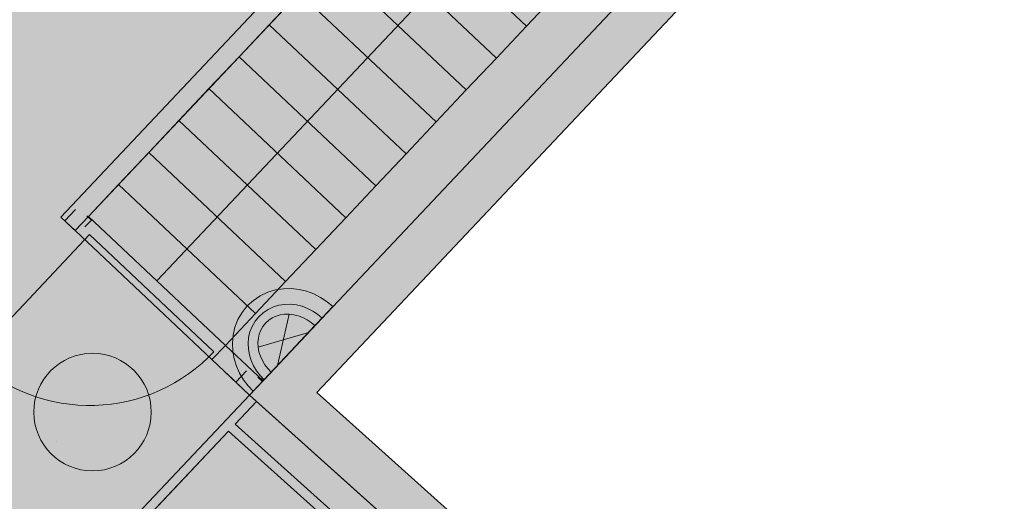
# Model space of a CAD drawing. Header units: metres. Extents: x 3492183 to 3492884, y 5882475 to 5882978.
# Tile 55 of 256: x 3492449.5 to 3492455.78, y 5882639.63 to 5882642.7. Entities that reach past the tile are written whole.
import ezdxf

# ---------------------------------------------------------------- set-up
doc = ezdxf.new("R2010")
doc.units = ezdxf.units.M
doc.header["$LTSCALE"] = 0.1
doc.linetypes.add('VW-01 Strichlinie kurz', pattern=[2, 1, -1])
for name, color, linetype, lineweight in [('A-Leuchten-Fassade', 7, 'Continuous', 9), ('A-Leuchten-Fassade Sicherheit CEAG 84022.1', 7, 'Continuous', 9), ('Keine', 7, 'Continuous', 9)]:
    doc.layers.add(name, color=color, linetype=linetype, lineweight=lineweight)
for name, color, linetype, lineweight, true_color in [('Bod-Einfassung-Rasenbord 100_30_5', 7, 'Continuous', 9, 0x454545), ('Bod-Pflaster Arena', 250, 'Continuous', 13, 0x333333), ('Bod-Pflaster Beton grau', 7, 'Continuous', 9, 0x454545), ('Bod-Pflaster Traufe', 7, 'Continuous', 18, 0x454545), ('Entwässerung-Schacht unklar Bestand', 7, 'Continuous', 50, 0x454545), ('Geb-Dach', 7, 'Continuous', 9, 0x454545), ('Veg-Pflanzung', 7, 'Continuous', 9, 0x555555), ('Veg-Rasen', 7, 'Continuous', 9, 0x454545)]:
    doc.layers.add(name, color=color, linetype=linetype, lineweight=lineweight, true_color=true_color)

# ---------------------------------------------------------------- blocks, each defined once
blk = doc.blocks.new('Belag_Weg')
at = {"layer": 'Bod-Pflaster Beton grau'}
blk.add_rational_spline([(102.3568, -5.5698), (103.7681, -5.6466), (105.0652, -5.0855), (107.2735, -4.1301), (109.4818, -3.1747), (110.8181, -2.5966), (112.2707, -2.6953), (140.5453, -4.6158), (168.8198, -6.5364), (171.8719, -6.7437), (173.8323, -4.3953), (175.7928, -2.047), (175.0438, 0.919), (174.5059, 3.0487), (170.8681, 17.4534), (171, 16.95), (166.4527, 29.1486), (161.9054, 41.3473), (160.0712, 42.2374), (158.237, 43.1275), (163.2914, 29.1238), (168.3458, 15.1201), (168.0004, 16.5565), (171.5972, 2.3141), (172.1351, 0.1844), (172.5096, -1.2986), (171.5294, -2.4727), (170.5491, -3.6469), (169.0231, -3.5433), (140.7486, -1.6227), (112.474, 0.2978), (110.295, 0.4458), (108.2906, -0.4214), (106.0823, -1.3767), (103.874, -2.3321), (103.2255, -2.6127), (102.5198, -2.5743), (52.3338, 0.1567), (2.1477, 2.8876), (3.5625, 4.7047), (4.9772, 6.5218), (5.0766, 6.7137), (5.2147, 6.88), (13.3369, 16.6634), (21.4591, 26.4467), (22.8498, 28.1219), (22.8987, 30.2986), (23.8425, 72.3163), (24.7864, 114.334), (24.83, 116.2764), (26.7728, 116.289), (32.3881, 116.3256), (38.0034, 116.3623), (43.5725, 116.3751), (49.1416, 116.3879), (49.104, 113.7229), (49.0664, 111.058), (49.0701, 110.9972), (49.0739, 110.9365), (50.121, 110.9283), (51.1681, 110.9202), (51.1593, 110.9907), (51.1506, 111.0612), (51.1882, 113.7269), (51.2258, 116.3926), (60.148, 116.4064), (69.0702, 116.4201), (76.2847, 116.4313), (83.4992, 116.4424), (93.6964, 116.4615), (103.8935, 116.4806), (104.3212, 116.2967), (104.7488, 116.1127), (106.0421, 115.7293), (107.3353, 115.3458), (106.8033, 118.581), (106.2712, 121.8163), (105.1986, 120.4886), (104.1261, 119.1609), (102.1731, 119.1466), (100.2201, 119.1323), (100.2029, 121.6188), (100.1857, 124.1052), (96.7017, 124.0952), (93.2176, 124.0851), (93.1905, 128.1275), (93.1634, 132.1698), (86.4647, 132.1261), (79.7661, 132.0824), (79.7771, 125.7525), (79.7881, 119.4225), (73.5637, 119.4116), (67.3392, 119.4006), (67.3386, 119.963), (67.3379, 120.5253), (66.2925, 120.5215), (65.2471, 120.5176), (65.2498, 119.7978), (65.2524, 119.078), (52.3065, 119.0499), (39.3606, 119.0218), (39.351, 121.7914), (39.3413, 124.5609), (38.1313, 124.5565), (36.9214, 124.5521), (36.9212, 124.4825), (36.921, 124.4129), (36.7312, 124.4127), (36.5414, 124.4124), (36.5418, 125.6538), (36.5422, 126.8952), (35.8399, 126.8954), (35.1376, 126.8956), (35.129, 122.9571), (35.1204, 119.0187), (31.0224, 119.047), (26.9245, 119.0754), (26.087, 119.0811), (25.5035, 119.682), (24.92, 120.2829), (24.9388, 121.1202), (25.075, 127.183), (25.2112, 133.2457), (25.6499, 134.2469), (25.6754, 135.3397), (25.7514, 138.6017), (29.0063, 138.8307), (40.5702, 139.6443), (52.1342, 140.4579), (52.0465, 141.7048), (51.9587, 142.9517), (40.3948, 142.1381), (28.8308, 141.3246), (26.8705, 141.1866), (25.3613, 139.9279), (25.4448, 143.6441), (25.5282, 147.3602), (24.2785, 147.3883), (23.0289, 147.4164), (22.8768, 140.6451), (22.7247, 133.8738), (21.7822, 132.3455), (19.9888, 132.4338), (-9.3752, 133.8793), (-38.7392, 135.3248), (-38.8007, 134.0763), (-38.8622, 132.8278), (-9.4981, 131.3823), (19.8659, 129.9368), (20.1685, 129.9219), (20.4708, 129.9401), (21.3465, 129.9928), (21.9783, 129.3843), (22.6101, 128.7758), (22.5904, 127.8988), (21.4949, 79.1268), (20.3994, 30.3547), (20.37, 29.0487), (19.5356, 28.0436), (9.2359, 16.0517), (-1.0638, 4.0598), (-3.0077, 2.1759), (-4.9517, 0.2919), (-9.488, -5.3691), (-14.0243, -11.0302), (-13.6897, -11.302), (-13.3551, -11.5738), (-15.3249, -13.9464), (-17.2947, -16.319), (-16.3329, -17.1175), (-15.3712, -17.9159), (-13.3929, -15.533), (-11.4146, -13.1501), (-11.159, -13.3578), (-10.9034, -13.5654), (-7.0571, -8.7801), (-3.2109, -3.9948), (-1.6017, -1.928), (0.0076, 0.1389), (0.0038, 0.0694), (0, 0), (51.1784, -2.7849), (102.3568, -5.5698)], [1, 0.973360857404, 1, 1, 1, 0.971796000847, 1, 1, 1, 0.890889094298, 1, 0.890889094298, 1, 1, 1, 1, 1, 1, 1, 1, 1, 1, 1, 1, 1, 0.890889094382, 1, 0.890889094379, 1, 1, 1, 0.971796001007, 1, 1, 1, 0.973360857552, 1, 1, 1, 1, 1, 0.994210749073, 1, 1, 1, 0.944339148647, 1, 1, 1, 0.717277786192, 1, 1, 1, 1, 1, 1, 1, 1, 1, 1, 1, 1, 1, 1, 1, 1, 1, 1, 1, 1, 1, 1, 1, 1, 1, 1, 1, 1, 1, 1, 1, 1, 1, 1, 1, 1, 1, 1, 1, 1, 1, 1, 1, 1, 1, 1, 1, 1, 1, 1, 1, 1, 1, 1, 1, 1, 1, 1, 1, 1, 1, 1, 1, 1, 1, 1, 1, 0.922385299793, 1, 0.922385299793, 1, 1, 1, 0.981076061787, 1, 0.7393922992, 1, 1, 1, 1, 1, 1, 1, 0.951578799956, 1, 1, 1, 1, 1, 1, 1, 0.860927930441, 1, 1, 1, 1, 1, 1, 1, 0.998507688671, 1, 0.915785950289, 1, 0.915785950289, 1, 1, 1, 0.94433914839, 1, 1, 1, 1, 1, 1, 1, 1, 1, 1, 1, 1, 1, 1, 1, 1, 1, 1, 1, 1, 1, 1, 1, 1, 1], degree=2, knots=[0, 0, 0, 0.000596, 0.000596, 0.001639, 0.001639, 0.002252, 0.002252, 0.014532, 0.014532, 0.015713, 0.015713, 0.016894, 0.016894, 0.017846, 0.023332, 0.023332, 0.160581, 0.160581, 0.182075, 0.182075, 0.339032, 0.339032, 0.354606, 0.357345, 0.357345, 0.359043, 0.359043, 0.360742, 0.360742, 0.396072, 0.396072, 0.398718, 0.398718, 0.401718, 0.401718, 0.402575, 0.402575, 0.465233, 0.465233, 0.468104, 0.468104, 0.468372, 0.468372, 0.484224, 0.484224, 0.486788, 0.486788, 0.539183, 0.539183, 0.54092, 0.54092, 0.547921, 0.547921, 0.554864, 0.554864, 0.558186, 0.558186, 0.558262, 0.558262, 0.559568, 0.559568, 0.559656, 0.559656, 0.56298, 0.56298, 0.574103, 0.574103, 0.583097, 0.583097, 0.595809, 0.595809, 0.59639, 0.59639, 0.598071, 0.598071, 0.602159, 0.602159, 0.604287, 0.604287, 0.606721, 0.606721, 0.609821, 0.609821, 0.614165, 0.614165, 0.619204, 0.619204, 0.627556, 0.627556, 0.635447, 0.635447, 0.643207, 0.643207, 0.643908, 0.643908, 0.645211, 0.645211, 0.646108, 0.646108, 0.662248, 0.662248, 0.6657, 0.6657, 0.667209, 0.667209, 0.667296, 0.667296, 0.667532, 0.667532, 0.66908, 0.66908, 0.669955, 0.669955, 0.674865, 0.674865, 0.679974, 0.679974, 0.680937, 0.680937, 0.6819, 0.6819, 0.689461, 0.689461, 0.690798, 0.690798, 0.693805, 0.693805, 0.708257, 0.708257, 0.709816, 0.709816, 0.724268, 0.724268, 0.726599, 0.726599, 0.731233, 0.731233, 0.732791, 0.732791, 0.741235, 0.741235, 0.743162, 0.743162, 0.779814, 0.779814, 0.781372, 0.781372, 0.818024, 0.818024, 0.818401, 0.818401, 0.819402, 0.819402, 0.820404, 0.820404, 0.881222, 0.881222, 0.88276, 0.88276, 0.902467, 0.902467, 0.905842, 0.905842, 0.914885, 0.914885, 0.915423, 0.915423, 0.919267, 0.919267, 0.920825, 0.920825, 0.924686, 0.924686, 0.925097, 0.925097, 0.932751, 0.932751, 0.936016, 0.936016, 0.936103, 0.936103, 1, 1, 1], dxfattribs=at)
at = {"layer": 'Bod-Pflaster Beton grau', "color": 0, "flags": 1}
for tag in ['IFC_UUID', 'instanceID']:
    blk.add_attdef(tag, (3492321.1249, 5882577.1659), '', height=0.00018, dxfattribs=at)
blk = doc.blocks.new('Gruppe-11')
at = {"layer": 'A-Leuchten-Fassade', "linetype": 'Continuous', "lineweight": 0}
blk.add_hatch(color=2, dxfattribs=at).paths.add_polyline_path([(0.0003, -0.2041), (0.0003, 0.2039), (0.0317, 0.2022), (0.0625, 0.197), (0.0922, 0.1884), (0.1203, 0.1766), (0.1465, 0.1618), (0.1701, 0.1442), (0.1908, 0.1241), (0.2082, 0.1019), (0.2221, 0.078), (0.2322, 0.0527), (0.2383, 0.0266), (0.2403, -0.0001), (0.2383, -0.0267), (0.2322, -0.0529), (0.2221, -0.0781), (0.2082, -0.1021), (0.1908, -0.1243), (0.1701, -0.1443), (0.1465, -0.1619), (0.1203, -0.1767), (0.0922, -0.1885), (0.0625, -0.1971), (0.0317, -0.2023)])
at = {"layer": 'A-Leuchten-Fassade', "color": 7}
blk.add_line((0.1701, 0.1442), (0.0003, -0.1443), dxfattribs=at)
at = {"layer": 'A-Leuchten-Fassade', "color": 7, "linetype": 'Continuous', "lineweight": 9, "transparency": 33554687}
blk.add_line((0.1701, -0.1443), (0.0003, 0.1442), dxfattribs=at)
at = {"layer": 'A-Leuchten-Fassade', "color": 7, "flags": 128}
blk.add_lwpolyline([(0.0003, -0.2041), (0.0003, 0.2039), (0.0317, 0.2022), (0.0625, 0.197), (0.0922, 0.1884), (0.1203, 0.1766), (0.1465, 0.1618), (0.1701, 0.1442), (0.1908, 0.1241), (0.2082, 0.1019), (0.2221, 0.078), (0.2322, 0.0527), (0.2383, 0.0266), (0.2403, -0.0001), (0.2383, -0.0267), (0.2322, -0.0529), (0.2221, -0.0781), (0.2082, -0.1021), (0.1908, -0.1243), (0.1701, -0.1443), (0.1465, -0.1619), (0.1203, -0.1767), (0.0922, -0.1885), (0.0625, -0.1971), (0.0317, -0.2023)], close=True, dxfattribs=at)
blk = doc.blocks.new('A-Leuchte Fassade')
at = {"layer": 'A-Leuchten-Fassade', "linetype": 'Continuous', "lineweight": 0, "transparency": 33554534}
for points in [[(0.0011, -0.3702), (-0.0004, 0.3701), (0.0481, 0.3677), (0.0963, 0.3595), (0.1431, 0.346), (0.1884, 0.327), (0.2313, 0.3026), (0.2713, 0.2728), (0.3076, 0.2377), (0.3391, 0.1975), (0.3651, 0.1528), (0.3845, 0.1042), (0.3965, 0.0528), (0.4006, 0), (0.3965, -0.0528), (0.3845, -0.1042), (0.3651, -0.1528), (0.3391, -0.1975), (0.3076, -0.2377), (0.2713, -0.2728), (0.2313, -0.3026), (0.1884, -0.327), (0.1431, -0.346), (0.0963, -0.3595), (0.0484, -0.3676)], [(0.0009, -0.2701), (-0.0002, 0.27), (0.0373, 0.2681), (0.074, 0.2619), (0.1098, 0.2515), (0.1442, 0.2371), (0.1765, 0.2188), (0.2064, 0.1965), (0.2331, 0.1706), (0.2562, 0.1413), (0.2749, 0.1089), (0.2888, 0.0741), (0.2974, 0.0375), (0.3003, 0), (0.2974, -0.0375), (0.2888, -0.0741), (0.2749, -0.1089), (0.2562, -0.1413), (0.2331, -0.1706), (0.2064, -0.1965), (0.1765, -0.2188), (0.1442, -0.2371), (0.1098, -0.2515), (0.074, -0.2619), (0.0373, -0.2681)]]:
    blk.add_hatch(color=2, dxfattribs=at).paths.add_polyline_path(points)
at = {"layer": 'A-Leuchten-Fassade', "color": 2, "transparency": 33554534, "flags": 128}
for points in [[(0.0011, -0.3702), (-0.0004, 0.3701), (0.0481, 0.3677), (0.0963, 0.3595), (0.1431, 0.346), (0.1884, 0.327), (0.2313, 0.3026), (0.2713, 0.2728), (0.3076, 0.2377), (0.3391, 0.1975), (0.3651, 0.1528), (0.3845, 0.1042), (0.3965, 0.0528), (0.4006, 0), (0.3965, -0.0528), (0.3845, -0.1042), (0.3651, -0.1528), (0.3391, -0.1975), (0.3076, -0.2377), (0.2713, -0.2728), (0.2313, -0.3026), (0.1884, -0.327), (0.1431, -0.346), (0.0963, -0.3595), (0.0484, -0.3676)], [(0.0009, -0.2701), (-0.0002, 0.27), (0.0373, 0.2681), (0.074, 0.2619), (0.1098, 0.2515), (0.1442, 0.2371), (0.1765, 0.2188), (0.2064, 0.1965), (0.2331, 0.1706), (0.2562, 0.1413), (0.2749, 0.1089), (0.2888, 0.0741), (0.2974, 0.0375), (0.3003, 0), (0.2974, -0.0375), (0.2888, -0.0741), (0.2749, -0.1089), (0.2562, -0.1413), (0.2331, -0.1706), (0.2064, -0.1965), (0.1765, -0.2188), (0.1442, -0.2371), (0.1098, -0.2515), (0.074, -0.2619), (0.0373, -0.2681)]]:
    blk.add_lwpolyline(points, close=True, dxfattribs=at)
at = {"layer": 'Keine', "color": 7}
blk.add_blockref('Gruppe-11', (0, 0), dxfattribs=at)
blk = doc.blocks.new('Gebäude EG 2026-01-15')
at = {"layer": 'Geb-Dach', "linetype": 'Continuous', "lineweight": 0}
blk.add_hatch(color=250, dxfattribs=at).paths.add_polyline_path([(-33.7212, 7.6402), (-33.252, 8.4395), (-33.1227, 8.3635), (-33.6142, 7.5261), (-25.41, 3.7768), (-17.9211, 0.7417), (-8.5084, -3.3486), (-4.7421, 2.8512), (-6.3648, 4.3088), (-16.3468, 13.2712), (-16.4068, 13.3252), (-9.9685, 20.1524), (0.8273, 10.0802), (1.0234, 10.3339), (1.5685, 11.0401), (1.6872, 10.9484), (1.1212, 10.2151), (1.3584, 10.0318), (1.1353, 9.7432), (0.8984, 9.9263), (0.7995, 9.7984), (0.7535, 9.7388), (-9.9549, 19.7295), (-15.9777, 13.3429), (-6.1643, 4.532), (-4.3565, 2.9081), (-8.388, -3.7281), (-18.0373, 0.4651), (-25.5288, 3.5012), (-33.904, 7.3287), (-33.9056, 7.326), (-34.1641, 7.4777), (-33.9797, 7.7919)])
at = {"layer": 'Keine', "linetype": 'Continuous', "lineweight": 0, "transparency": 33554687}
for points in [[(-11.9702, 20.2597), (-12.1962, 20.0201), (-14.4977, 17.5796), (-14.4977, 17.5796), (-14.5834, 17.4887), (-14.5834, 17.4887), (-17.4341, 14.4658), (-17.4341, 14.4658), (-17.5199, 14.3749), (-17.6108, 14.4606), (-12.2872, 20.1059), (-12.0612, 20.3455), (-11.2582, 21.1969), (-11.2583, 21.1969), (-11.1725, 21.2878), (-9.9685, 20.1524), (-10.0542, 20.0615), (-11.1673, 21.1111)], [(-17.5199, 14.3749), (-17.4341, 14.4658), (-16.5611, 13.6425), (-16.6469, 13.5516)], [(-16.6469, 13.5516), (-16.5611, 13.6425), (-16.321, 13.4161), (-16.4068, 13.3252)]]:
    blk.add_hatch(color=254, dxfattribs=at).paths.add_polyline_path(points)
at = {"layer": 'Geb-Dach', "color": 7, "lineweight": 9, "flags": 128}
for points in [[(-6.3648, 4.3088), (-16.3468, 13.2712), (-16.4068, 13.3252), (-9.9685, 20.1524)], [(-9.9549, 19.7295), (-15.9777, 13.3429), (-6.1643, 4.532)]]:
    blk.add_lwpolyline(points, dxfattribs=at)
at = {"layer": 'Keine', "color": 250, "linetype": 'Continuous', "lineweight": 9, "transparency": 33554687}
blk.add_line((-16.9976, 14.0542), (-12.3318, 19.0018), dxfattribs=at)
at = {"layer": 'Keine', "color": 250, "linetype": 'Continuous', "lineweight": 9, "transparency": 33554687, "flags": 128}
for points in [[(-11.9702, 20.2597), (-12.1962, 20.0201), (-14.4977, 17.5796), (-14.4977, 17.5796), (-14.5834, 17.4887), (-14.5834, 17.4887), (-17.4341, 14.4658), (-17.4341, 14.4658), (-17.5199, 14.3749), (-17.6108, 14.4606), (-12.2872, 20.1059), (-12.0612, 20.3455), (-11.2582, 21.1969), (-11.2583, 21.1969), (-11.1725, 21.2878), (-9.9685, 20.1524), (-10.0542, 20.0615), (-11.1673, 21.1111)], [(-15.5131, 16.5029), (-15.321, 16.7066), (-14.448, 15.8833), (-14.6401, 15.6796)], [(-15.7052, 16.2992), (-15.5131, 16.5029), (-14.6401, 15.6796), (-14.8322, 15.4759)], [(-15.8973, 16.0955), (-15.7052, 16.2992), (-14.8322, 15.4759), (-15.0243, 15.2722)], [(-16.0894, 15.8918), (-15.8973, 16.0955), (-15.0243, 15.2722), (-15.2164, 15.0685)], [(-16.2815, 15.6881), (-16.0894, 15.8918), (-15.2164, 15.0685), (-15.4085, 14.8648)], [(-16.4736, 15.4844), (-16.2815, 15.6881), (-15.4085, 14.8648), (-15.6006, 14.6611)], [(-16.6657, 15.2806), (-16.4736, 15.4844), (-15.6006, 14.6611), (-15.7927, 14.4573)], [(-16.8578, 15.0769), (-16.6657, 15.2806), (-15.7927, 14.4573), (-15.9848, 14.2536)], [(-17.0499, 14.8732), (-16.8578, 15.0769), (-15.9848, 14.2536), (-16.1769, 14.0499)], [(-17.242, 14.6695), (-17.0499, 14.8732), (-16.1769, 14.0499), (-16.369, 13.8462)], [(-17.4341, 14.4658), (-17.242, 14.6695), (-16.369, 13.8462), (-16.5611, 13.6425)], [(-17.5199, 14.3749), (-17.4341, 14.4658), (-16.5611, 13.6425), (-16.6469, 13.5516)], [(-16.6469, 13.5516), (-16.5611, 13.6425), (-16.321, 13.4161), (-16.4068, 13.3252)]]:
    blk.add_lwpolyline(points, close=True, dxfattribs=at)
at = {"layer": 'Keine', "color": 250, "linetype": 'VW-01 Strichlinie kurz', "lineweight": 9, "transparency": 33554687, "flags": 128}
for points in [[(-17.5854, 14.4366), (-17.503, 14.5239), (-17.4157, 14.4416), (-17.4981, 14.3543)], [(-16.4941, 13.4075), (-16.4118, 13.4948), (-16.3245, 13.4125), (-16.4068, 13.3252)]]:
    blk.add_lwpolyline(points, close=True, dxfattribs=at)
at = {"layer": 'Keine', "color": 250, "linetype": 'Continuous', "lineweight": 9, "transparency": 33554687, "flags": 128}
blk.add_lwpolyline([(-18.175, 13.5563), (-17.4272, 14.3493), (-16.6342, 13.6015, -0.414214)], format="xyb", close=True, dxfattribs=at)

msp = doc.modelspace()

# ---------------------------------------------------------------- hatches: boundary and pattern name
at = {"layer": 'Bod-Einfassung-Rasenbord 100_30_5', "linetype": 'Continuous', "lineweight": 0, "true_color": 0xe6e6e6}
for points in [[(3492450.8235, 5882640.4401), (3492450.8233, 5882640.44), (3492450.969, 5882640.3028)], [(3492450.8235, 5882640.4401), (3492450.8233, 5882640.44), (3492450.969, 5882640.3028)], [(3492449.7367, 5882640.0053), (3492449.7367, 5882640.0053), (3492449.7367, 5882640.0053), (3492449.7367, 5882640.0053)], [(3492449.7367, 5882640.0053), (3492449.7367, 5882640.0053), (3492449.7367, 5882640.0053), (3492449.7367, 5882640.0053)]]:
    msp.add_hatch(color=254, dxfattribs=at).paths.add_polyline_path(points)
h = msp.add_hatch(color=254, dxfattribs=at)
edge = h.paths.add_edge_path()
edge.add_line((3492444.6361, 5882631.6327), (3492447.244, 5882631.3108))
edge.add_line((3492447.244, 5882631.3108), (3492447.1685, 5882631.3812))
edge.add_line((3492447.1685, 5882631.3812), (3492444.6434, 5882631.6922))
edge.add_arc((3492444.7656, 5882632.6847), 1, 216.6788, 262.97954, ccw=False)
edge.add_line((3492443.9636, 5882632.0874), (3492442.4484, 5882634.1218))
edge.add_arc((3492441.6464, 5882633.5244), 1, 36.6788, 46.98589)
edge.add_line((3492442.3286, 5882634.2556), (3492438.2709, 5882638.0414))
edge.add_arc((3492437.5887, 5882637.3102), 1, 46.98587, 136.98356)
edge.add_line((3492436.8575, 5882637.9924), (3492434.4256, 5882635.2399))
edge.add_line((3492434.4256, 5882635.2399), (3492434.2531, 5882635.3412))
edge.add_line((3492434.2531, 5882635.3412), (3492434.2228, 5882635.2894))
edge.add_line((3492434.2228, 5882635.2894), (3492434.3953, 5882635.1882))
edge.add_line((3492434.3953, 5882635.1882), (3492434.0462, 5882634.5935))
edge.add_line((3492434.0462, 5882634.5935), (3492442.045, 5882630.9381))
edge.add_line((3492442.045, 5882630.9381), (3492449.5321, 5882627.9038))
edge.add_line((3492449.5321, 5882627.9038), (3492458.787, 5882623.882))
edge.add_line((3492458.787, 5882623.882), (3492462.3766, 5882629.7909))
edge.add_line((3492462.3766, 5882629.7909), (3492450.8768, 5882640.1175))
edge.add_line((3492450.8768, 5882640.1175), (3492451.0126, 5882640.2617))
edge.add_line((3492451.0126, 5882640.2617), (3492450.969, 5882640.3029))
edge.add_line((3492450.969, 5882640.3029), (3492449.5766, 5882638.8263))
edge.add_line((3492449.5766, 5882638.8263), (3492449.6203, 5882638.7851))
edge.add_line((3492449.6203, 5882638.7851), (3492450.8355, 5882640.0739))
edge.add_line((3492450.8355, 5882640.0739), (3492462.2995, 5882629.7795))
edge.add_line((3492462.2995, 5882629.7795), (3492458.7629, 5882623.9579))
edge.add_line((3492458.7629, 5882623.9579), (3492449.5554, 5882627.9591))
edge.add_line((3492449.5554, 5882627.9591), (3492442.0687, 5882630.9932))
edge.add_line((3492442.0687, 5882630.9932), (3492435.2934, 5882634.0895))
edge.add_line((3492435.2934, 5882634.0895), (3492434.1316, 5882634.6205))
edge.add_line((3492434.1316, 5882634.6205), (3492434.3405, 5882634.9764))
edge.add_line((3492434.3405, 5882634.9764), (3492434.3408, 5882634.9763))
edge.add_line((3492434.3408, 5882634.9763), (3492434.4753, 5882635.2056))
edge.add_line((3492434.4753, 5882635.2056), (3492436.9019, 5882637.9521))
edge.add_arc((3492437.5887, 5882637.3102), 0.94, 46.98589, 136.93468, ccw=False)
edge.add_line((3492438.2299, 5882637.9975), (3492442.2877, 5882634.2117))
edge.add_arc((3492441.6464, 5882633.5244), 0.94, 36.6788, 46.98589, ccw=False)
edge.add_line((3492442.4003, 5882634.0859), (3492443.9155, 5882632.0515))
edge.add_arc((3492444.7656, 5882632.6847), 1.06, 216.6788, 262.97954)
at = {"layer": 'Bod-Pflaster Arena', "linetype": 'Continuous', "lineweight": 0, "true_color": 0xe3d8b9}
h = msp.add_hatch(color=254, dxfattribs=at)
edge = h.paths.add_edge_path()
edge.add_line((3492449.5766, 5882638.8263), (3492450.969, 5882640.3029))
edge.add_line((3492450.969, 5882640.3029), (3492450.969, 5882640.3028))
edge.add_line((3492450.969, 5882640.3028), (3492457.4074, 5882647.13))
edge.add_line((3492457.4074, 5882647.13), (3492459.0099, 5882645.6349))
edge.add_line((3492459.0099, 5882645.6349), (3492459.1873, 5882645.825))
edge.add_line((3492459.1873, 5882645.825), (3492459.1879, 5882645.8244))
edge.add_arc((3492459.8902, 5882645.1125), 1, 46.98589, 134.61031, ccw=False)
edge.add_line((3492460.5724, 5882645.8437), (3492466.4332, 5882640.3757))
edge.add_line((3492466.4332, 5882640.3757), (3492467.3676, 5882641.4733))
edge.add_line((3492467.3676, 5882641.4733), (3492454.1431, 5882653.8115))
edge.add_arc((3492454.8662, 5882654.5866), 1.06, 169.69245, 226.98589, ccw=False)
edge.add_line((3492453.8233, 5882654.7762), (3492454.1039, 5882656.3193))
edge.add_arc((3492455.1468, 5882656.1296), 1.06, 136.98589, 169.69245, ccw=False)
edge.add_line((3492454.3717, 5882656.8527), (3492455.6419, 5882658.2141))
edge.add_arc((3492456.4169, 5882657.491), 1.06, 107.36996, 136.98589, ccw=False)
edge.add_line((3492456.1005, 5882658.5026), (3492457.7299, 5882659.0123))
edge.add_line((3492457.7299, 5882659.0123), (3492457.7958, 5882659.0326))
edge.add_line((3492457.7958, 5882659.0326), (3492454.9886, 5882661.6864))
edge.add_arc((3492455.6756, 5882662.4131), 1, 189.11139, 226.60901, ccw=False)
edge.add_line((3492454.6882, 5882662.2548), (3492454.6299, 5882661.9322))
edge.add_line((3492454.6299, 5882661.9322), (3492454.3805, 5882660.5937))
edge.add_arc((3492453.3384, 5882660.7878), 1.06, 316.98589, 349.44615, ccw=False)
edge.add_line((3492454.1135, 5882660.0647), (3492452.9689, 5882658.838))
edge.add_arc((3492452.2377, 5882659.5201), 1, 226.98589, 316.98589, ccw=False)
edge.add_line((3492451.5556, 5882658.789), (3492450.7111, 5882659.5768))
edge.add_line((3492450.7111, 5882659.5768), (3492449.4998, 5882655.8473))
edge.add_arc((3492448.5422, 5882655.5591), 1, -43.01413, 16.74955, ccw=False)
edge.add_line((3492449.2734, 5882654.8769), (3492436.083, 5882640.7389))
edge.add_arc((3492435.3518, 5882641.4211), 1, 294.25595, 316.98589, ccw=False)
edge.add_line((3492435.7626, 5882640.5094), (3492437.1586, 5882638.213))
edge.add_arc((3492437.5887, 5882637.3102), 1, 46.98588, 115.47069, ccw=False)
edge.add_line((3492438.2709, 5882638.0414), (3492442.3286, 5882634.2556))
edge.add_arc((3492441.6464, 5882633.5244), 1, 36.6788, 46.98589, ccw=False)
edge.add_line((3492442.4484, 5882634.1218), (3492443.9636, 5882632.0874))
edge.add_arc((3492444.7656, 5882632.6847), 1, 216.6788, 262.97954)
edge.add_line((3492444.6434, 5882631.6922), (3492447.1685, 5882631.3812))
edge.add_line((3492447.1685, 5882631.3812), (3492439.0894, 5882638.9189))
edge.add_arc((3492439.7715, 5882639.6501), 1, 136.99708, 226.98589, ccw=False)
edge.add_line((3492439.0402, 5882640.3321), (3492449.8616, 5882651.9355))
edge.add_arc((3492450.5872, 5882651.2474), 1, 92.69779, 136.51654, ccw=False)
edge.add_line((3492450.5402, 5882652.2462), (3492453.1364, 5882652.3686))
edge.add_arc((3492453.1835, 5882651.3697), 1, 49.27779, 92.69779, ccw=False)
edge.add_arc((3492453.1835, 5882651.3697), 1, 46.98589, 49.27779, ccw=False)
edge.add_line((3492453.8657, 5882652.1009), (3492454.0955, 5882651.8864))
edge.add_line((3492454.0955, 5882651.8864), (3492455.2012, 5882650.8549))
edge.add_arc((3492454.478, 5882650.0799), 1.06, -43.32081, 46.98589, ccw=False)
edge.add_line((3492455.2492, 5882649.3526), (3492451.8317, 5882645.7287))
edge.add_line((3492451.8317, 5882645.7287), (3492451.7881, 5882645.7699))
edge.add_line((3492451.7881, 5882645.7699), (3492447.312, 5882641.0234))
edge.add_line((3492447.312, 5882641.0234), (3492447.412, 5882640.8663))
edge.add_arc((3492449.0488, 5882641.9076), 1.94, 212.46422, 228.07787)
edge.add_line((3492447.7526, 5882640.4642), (3492449.5766, 5882638.8263))
at = {"layer": 'Bod-Pflaster Traufe', "linetype": 'Continuous', "lineweight": 0, "true_color": 0xf2f2f2}
msp.add_hatch(color=7, dxfattribs=at).paths.add_polyline_path([(3492450.969, 5882640.3028), (3492451.0126, 5882640.2617), (3492450.8768, 5882640.1175), (3492462.3766, 5882629.7909), (3492458.787, 5882623.882), (3492449.5321, 5882627.9038), (3492442.045, 5882630.9381), (3492435.2685, 5882634.035), (3492434.0462, 5882634.5935), (3492434.3953, 5882635.1882), (3492434.2228, 5882635.2894), (3492433.7616, 5882634.5037), (3492441.9658, 5882630.7544), (3492449.4547, 5882627.7194), (3492458.8674, 5882623.629), (3492462.6337, 5882629.8289), (3492450.969, 5882640.3029)])
at = {"layer": 'Veg-Pflanzung', "linetype": 'Continuous', "lineweight": 0, "true_color": 0x87b17d}
h = msp.add_hatch(color=83, dxfattribs=at)
edge = h.paths.add_edge_path()
edge.add_line((3492453.2138, 5882630.662), (3492452.8859, 5882630.2968))
edge.add_line((3492452.8859, 5882630.2968), (3492452.5138, 5882630.6308))
edge.add_line((3492452.5138, 5882630.6308), (3492451.8371, 5882630.7181))
edge.add_line((3492451.8371, 5882630.7181), (3492451.7731, 5882630.2223))
edge.add_line((3492451.7731, 5882630.2223), (3492449.7896, 5882630.4783))
edge.add_line((3492449.7896, 5882630.4783), (3492449.8536, 5882630.9742))
edge.add_line((3492449.8536, 5882630.9742), (3492447.2799, 5882631.3064))
edge.add_line((3492447.2799, 5882631.3064), (3492447.245, 5882631.3107))
edge.add_line((3492447.245, 5882631.3107), (3492447.2446, 5882631.3103))
edge.add_line((3492447.2446, 5882631.3103), (3492447.244, 5882631.3108))
edge.add_line((3492447.244, 5882631.3108), (3492444.6361, 5882631.6327))
edge.add_arc((3492444.7656, 5882632.6847), 1.06, 216.6788, 262.97954, ccw=False)
edge.add_line((3492443.9155, 5882632.0515), (3492442.4003, 5882634.0859))
edge.add_arc((3492441.6464, 5882633.5244), 0.94, 36.6788, 46.98589)
edge.add_line((3492442.2877, 5882634.2117), (3492438.2299, 5882637.9975))
edge.add_arc((3492437.5887, 5882637.3102), 0.94, 46.98589, 136.93468)
edge.add_line((3492436.9019, 5882637.9521), (3492434.4753, 5882635.2056))
edge.add_line((3492434.4753, 5882635.2056), (3492434.3408, 5882634.9763))
edge.add_line((3492434.3408, 5882634.9763), (3492434.3405, 5882634.9764))
edge.add_line((3492434.3405, 5882634.9764), (3492434.1316, 5882634.6205))
edge.add_line((3492434.1316, 5882634.6205), (3492442.0687, 5882630.9932))
edge.add_line((3492442.0687, 5882630.9932), (3492449.5554, 5882627.9591))
edge.add_line((3492449.5554, 5882627.9591), (3492458.7629, 5882623.9579))
edge.add_line((3492458.7629, 5882623.9579), (3492462.2995, 5882629.7795))
edge.add_line((3492462.2995, 5882629.7795), (3492450.8355, 5882640.0739))
edge.add_line((3492450.8355, 5882640.0739), (3492449.6213, 5882638.7862))
edge.add_line((3492449.6213, 5882638.7862), (3492454.488, 5882634.4161))
edge.add_arc((3492453.7798, 5882633.6274), 1.06, -41.91926, 48.07787, ccw=False)
edge.add_line((3492454.5686, 5882632.9193), (3492454.5181, 5882632.8631))
edge.add_line((3492454.5181, 5882632.8631), (3492454.8901, 5882632.529))
edge.add_line((3492454.8901, 5882632.529), (3492453.2138, 5882630.662))

# ---------------------------------------------------------------- linework, layer by layer
at = {"layer": 'Bod-Einfassung-Rasenbord 100_30_5', "flags": 128}
for points in [[(3492450.8235, 5882640.4401), (3492450.8233, 5882640.44), (3492450.969, 5882640.3028)], [(3492450.8235, 5882640.4401), (3492450.8233, 5882640.44), (3492450.969, 5882640.3028)], [(3492449.7367, 5882640.0053), (3492449.7367, 5882640.0053), (3492449.7367, 5882640.0053), (3492449.7367, 5882640.0053)], [(3492449.7367, 5882640.0053), (3492449.7367, 5882640.0053), (3492449.7367, 5882640.0053), (3492449.7367, 5882640.0053)]]:
    msp.add_lwpolyline(points, close=True, dxfattribs=at)
msp.add_lwpolyline([(3492462.3766, 5882629.7909), (3492450.8768, 5882640.1175), (3492451.0126, 5882640.2617), (3492450.969, 5882640.3029), (3492449.5766, 5882638.8263), (3492449.6203, 5882638.7851), (3492450.8355, 5882640.0739), (3492462.2995, 5882629.7795)], dxfattribs=at)
at = {"layer": 'Bod-Pflaster Arena', "color": 250, "linetype": 'Continuous', "lineweight": 13, "true_color": 0x333333, "flags": 128}
msp.add_lwpolyline([(3492439.0894, 5882638.9189, -0.414156), (3492439.0402, 5882640.3321), (3492449.8616, 5882651.9355, -0.19356), (3492450.5402, 5882652.2462), (3492453.1364, 5882652.3686, -0.191755), (3492453.8359, 5882652.1276, -0.010001), (3492453.8657, 5882652.1009), (3492454.0955, 5882651.8864), (3492455.2012, 5882650.8549, -0.415782), (3492455.2492, 5882649.3526), (3492451.8317, 5882645.7287), (3492451.7881, 5882645.7699), (3492447.312, 5882641.0234), (3492447.412, 5882640.8663, 0.068233), (3492447.7526, 5882640.4642), (3492449.5766, 5882638.8263), (3492450.969, 5882640.3029), (3492450.969, 5882640.3028), (3492457.4074, 5882647.13)], format="xyb", dxfattribs=at)
at = {"layer": 'Bod-Pflaster Traufe', "color": 7, "flags": 128}
msp.add_lwpolyline([(3492450.969, 5882640.3028), (3492451.0126, 5882640.2617), (3492450.8768, 5882640.1175), (3492462.3766, 5882629.7909), (3492458.787, 5882623.882), (3492449.5321, 5882627.9038), (3492442.045, 5882630.9381), (3492435.2685, 5882634.035), (3492434.0462, 5882634.5935), (3492434.3953, 5882635.1882), (3492434.2228, 5882635.2894), (3492433.7616, 5882634.5037), (3492441.9658, 5882630.7544), (3492449.4547, 5882627.7194), (3492458.8674, 5882623.629), (3492462.6337, 5882629.8289), (3492450.969, 5882640.3029)], close=True, dxfattribs=at)
at = {"layer": 'Entwässerung-Schacht unklar Bestand', "color": 252, "lineweight": 9, "true_color": 0x888888}
msp.add_circle((3492449.9671, 5882640.1948), 0.375, dxfattribs=at)
at = {"layer": 'Veg-Pflanzung', "linetype": 'Continuous', "lineweight": 9, "flags": 128}
msp.add_lwpolyline([(3492462.2995, 5882629.7795), (3492450.8355, 5882640.0739), (3492449.6213, 5882638.7862), (3492454.488, 5882634.4161, -0.414199), (3492454.5686, 5882632.9193), (3492454.5181, 5882632.8631), (3492454.8901, 5882632.529), (3492453.2138, 5882630.662), (3492452.8859, 5882630.2968), (3492452.5138, 5882630.6308), (3492451.8371, 5882630.7181), (3492451.7731, 5882630.2223), (3492449.7896, 5882630.4783), (3492449.8536, 5882630.9742), (3492447.2799, 5882631.3064), (3492447.245, 5882631.3107), (3492447.2446, 5882631.3103), (3492447.244, 5882631.3108), (3492444.6361, 5882631.6327, -0.204819), (3492443.9155, 5882632.0515), (3492442.4003, 5882634.0859, 0.045003), (3492442.2877, 5882634.2117), (3492438.2299, 5882637.9975, 0.413952), (3492436.9019, 5882637.9521)], format="xyb", dxfattribs=at)
at = {"layer": 'Veg-Rasen'}
msp.add_rational_spline([(3492398.2839, 5882602.2008), (3492398.27, 5882602.4917), (3492398.2561, 5882602.7826), (3492397.8828, 5882610.6472), (3492397.5095, 5882618.5117), (3492397.0516, 5882628.1591), (3492396.5936, 5882637.8064), (3492396.3799, 5882642.3048), (3492396.1661, 5882646.8032), (3492396.0861, 5882646.7994), (3492396.006, 5882646.8041), (3492395.8171, 5882646.7952), (3492395.6282, 5882646.7863), (3492391.7034, 5882646.6014), (3492387.7787, 5882646.4164), (3492387.7779, 5882646.4464), (3492387.7772, 5882646.4764), (3492387.9929, 5882637.3236), (3492388.2086, 5882628.1708), (3492388.2599, 5882625.9941), (3492386.9477, 5882624.2567), (3492379.2842, 5882614.1101), (3492371.6207, 5882603.9634), (3492371.4904, 5882603.7909), (3492371.4, 5882603.5946), (3492370.0703, 5882601.7143), (3492368.7406, 5882599.8341), (3492418.9992, 5882599.415), (3492469.2578, 5882598.9959), (3492469.9644, 5882598.99), (3492470.5994, 5882599.3001), (3492472.7614, 5882600.356), (3492474.9234, 5882601.412), (3492476.8858, 5882602.3705), (3492479.0693, 5882602.3229), (3492507.4023, 5882601.7052), (3492535.7352, 5882601.0875), (3492537.2644, 5882601.0542), (3492538.1896, 5882602.2722), (3492539.1148, 5882603.4902), (3492538.6724, 5882604.9544), (3492538.0371, 5882607.0571), (3492533.7889, 5882621.1189), (3492534.2, 5882619.7), (3492535.4321, 5882612.8649), (3492536.6642, 5882606.0299), (3492534.8435, 5882604.6074), (3492533.0228, 5882603.1849), (3492503.5909, 5882603.4066), (3492474.1591, 5882603.6282), (3492473.2743, 5882602.9289), (3492472.3895, 5882602.2295), (3492471.3926, 5882601.3306), (3492470.3957, 5882600.4317), (3492434.9181, 5882600.8689), (3492399.4405, 5882601.306), (3492398.8622, 5882601.7534), (3492398.2839, 5882602.2008)], [1, 1, 1, 1, 1, 1, 1, 1, 1, 0.99857500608, 1, 1, 1, 1, 1, 1, 1, 1, 1, 0.944339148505, 1, 1, 1, 0.994210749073, 1, 1, 1, 1, 1, 0.973360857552, 1, 1, 1, 0.971796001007, 1, 1, 1, 0.890889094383, 1, 0.890889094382, 1, 1, 1, 1, 1, 1, 1, 1, 1, 1, 1, 1, 1, 1, 1, 1, 1, 1], degree=2, knots=[0, 0, 0, 0.00036, 0.00036, 0.010098, 0.010098, 0.022044, 0.022044, 0.027614, 0.027614, 0.027713, 0.027713, 0.027947, 0.027947, 0.032807, 0.032807, 0.032844, 0.032844, 0.044167, 0.044167, 0.04671, 0.04671, 0.062437, 0.062437, 0.062703, 0.062703, 0.065551, 0.065551, 0.127715, 0.127715, 0.128566, 0.128566, 0.131542, 0.131542, 0.134167, 0.134167, 0.169218, 0.169218, 0.170904, 0.170904, 0.172589, 0.172589, 0.175306, 0.190758, 0.190758, 0.263401, 0.263401, 0.287567, 0.287567, 0.595414, 0.595414, 0.607211, 0.607211, 0.621251, 0.621251, 0.992352, 0.992352, 1, 1, 1], dxfattribs=at)

# ---------------------------------------------------------------- block references
at = {"layer": 'A-Leuchten-Fassade Sicherheit CEAG 84022.1', "xscale": -1, "rotation": 316.8336965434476}
msp.add_blockref('A-Leuchte Fassade', (3492451.2467, 5882640.5978), dxfattribs=at)
at = {"layer": 'Bod-Pflaster Beton grau', "rotation": 2.636948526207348}
msp.add_blockref('Belag_Weg', (3492366.7281, 5882596.8508), dxfattribs=at)

# ---------------------------------------------------------------- next in the draw order: block references
at = {"layer": 'Keine', "color": 7, "transparency": 33554687}
msp.add_blockref('Gebäude EG 2026-01-15', (3492467.3758, 5882626.9776), dxfattribs=at)

doc.saveas('drawing.dxf')
